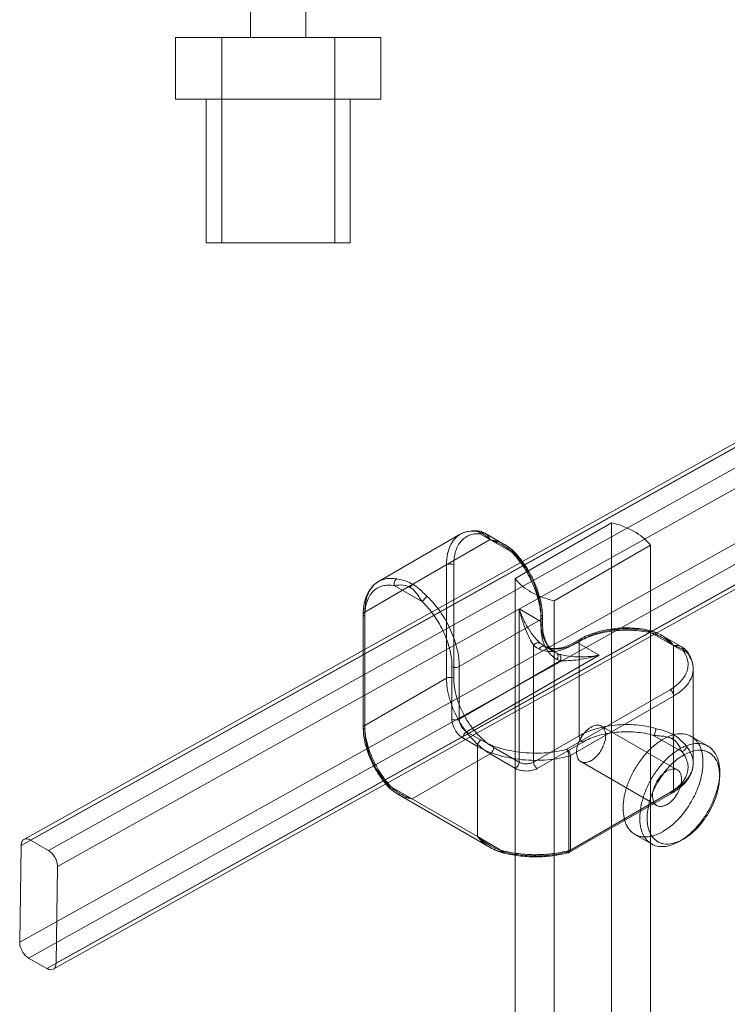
# Model space of a CAD drawing. Header units: millimetres. Extents: x -48 to 1379, y -71 to 1988.
# Tile 7 of 20: x 1116 to 1253, y 257 to 449. Entities that reach past the tile are written whole.
import ezdxf

# ---------------------------------------------------------------- set-up
doc = ezdxf.new("R2010")
doc.units = ezdxf.units.MM
doc.header["$MEASUREMENT"] = 0
doc.layers.add('Default', color=7, linetype='Continuous', true_color=0xffffff)
doc.layers.add('sichtbar', color=7, linetype='Continuous', true_color=0xffffff)

msp = doc.modelspace()

# ---------------------------------------------------------------- linework, layer by layer
at = {"layer": 'Default', "color": 131, "linetype": 'Continuous', "lineweight": 5, "true_color": 0xa0ffff}
for p, q in [((1146, 445.19), (1186, 445.19)), ((1155, 445.19), (1155, 405.19)), ((1177, 445.19), (1177, 405.19)), ((1146, 433.19), (1186, 433.19)), ((1152, 405.19), (1180, 405.19)), ((1230.86, 350.74), (1212.1, 339.91)), ((1230.86, 33.12), (1230.86, 350.74)), ((1219.68, 335.52), (1238.44, 346.36)), ((1238.44, 28.74), (1238.44, 346.36)), ((1212.1, 22.29), (1212.1, 339.91)), ((1219.68, 17.91), (1219.68, 335.52))]:
    msp.add_line(p, q, dxfattribs=at)
at = {"layer": 'Default', "color": 4, "linetype": 'Continuous', "lineweight": 5, "true_color": 0x00ffff}
for p, q in [((1275.38, 377.63), (1116.5, 289.11)), ((1276.09, 377.17), (1115.95, 287.94)), ((1276.12, 377.22), (1117.75, 288.98)), ((1279.65, 375.18), (1121.29, 286.94)), ((1283.16, 373.09), (1123.02, 283.86)), ((1115.67, 269.1), (1278.28, 359.7)), ((1117.41, 266.02), (1280.02, 356.62)), ((1120.94, 263.98), (1283.55, 354.58)), ((1122.74, 265.01), (1285.35, 355.62)), ((1122.19, 263.85), (1284.8, 354.45)), ((1185.53, 339.31), (1201.44, 348.49)), ((1192.2, 338.76), (1207.26, 347.45)), ((1212.04, 344.66), (1205.26, 348.58)), ((1210.1, 346.46), (1206.37, 348.62)), ((1207.26, 347.45), (1207.27, 347.46)), ((1198.75, 342.54), (1198.75, 320.47)), ((1200.17, 342.54), (1200.17, 320.47)), ((1182.84, 333.35), (1192.2, 338.76)), ((1194.07, 335.33), (1188.59, 338.5)), ((1217.14, 331.5), (1212.9, 333.95)), ((1212.9, 304.14), (1212.9, 333.95)), ((1182.55, 332.94), (1182.55, 310.88)), ((1182.84, 333.35), (1182.84, 332.54)), ((1182.84, 332.54), (1182.84, 310.47)), ((1201.23, 322.74), (1217.14, 331.92)), ((1217.14, 331.92), (1217.14, 332.74)), ((1217.14, 330.68), (1217.14, 331.92)), ((1217.43, 331.09), (1217.43, 332.33)), ((1244.95, 325.67), (1238.16, 329.59)), ((1223.71, 327.46), (1224.79, 328.09)), ((1224.21, 327.41), (1225.29, 328.04)), ((1244.42, 326.65), (1240.69, 328.8)), ((1215.72, 304.14), (1215.72, 326.87)), ((1217.71, 326.77), (1217.96, 326.64)), ((1219.61, 325.68), (1217.96, 326.64)), ((1223.5, 327.01), (1224.21, 327.41)), ((1228.45, 324.96), (1224.21, 327.41)), ((1224.58, 309.26), (1224.58, 327.63)), ((1242.97, 326.85), (1242.97, 326.83)), ((1242.97, 317.01), (1242.97, 326.83)), ((1201.23, 312.51), (1220.91, 323.88)), ((1202.64, 310.06), (1228.45, 324.96)), ((1220.08, 325.41), (1219.83, 325.54)), ((1199.81, 312.51), (1199.81, 322.74)), ((1201.23, 312.51), (1201.23, 322.74)), ((1246.78, 303.95), (1246.78, 322.32)), ((1182.84, 311.29), (1198.75, 320.47)), ((1242.26, 318.24), (1222.17, 306.64)), ((1242.96, 317.01), (1222.88, 305.41)), ((1242.96, 298.64), (1242.96, 317.01)), ((1243.68, 302.63), (1228.91, 311.16)), ((1204.76, 307.21), (1201.94, 308.84)), ((1205.47, 308.43), (1202.64, 310.06)), ((1215.72, 304.14), (1224.58, 309.26)), ((1244.55, 306.19), (1239.07, 309.35)), ((1204.76, 307.21), (1204.76, 289.65)), ((1207.95, 307), (1212.9, 304.14)), ((1216.43, 302.92), (1225.29, 308.03)), ((1192.04, 297), (1207.24, 305.78)), ((1207.24, 305.78), (1212.19, 302.92)), ((1222.58, 305.3), (1222.58, 286.92)), ((1222.88, 305.41), (1222.88, 287.04)), ((1239.68, 295.7), (1224.91, 304.24)), ((1204.76, 289.65), (1187.38, 299.69)), ((1207.26, 287.53), (1189.25, 297.93)), ((1242.76, 298.18), (1222.67, 286.59)), ((1242.96, 298.64), (1222.88, 287.04)), ((1209.99, 286.64), (1204.76, 289.65)), ((1115.95, 287.94), (1115.67, 269.1)), ((1121.29, 286.94), (1117.75, 288.98)), ((1222.88, 287.04), (1222.17, 286.64)), ((1123.02, 283.86), (1122.74, 265.01)), ((1120.94, 263.98), (1117.41, 266.02))]:
    msp.add_line(p, q, dxfattribs=at)
at = {"layer": 'Default', "color": 131, "linetype": 'Continuous', "lineweight": 5, "true_color": 0xa0ffff}
for centre, radius, start, end in [((1226.12, 331.4), 19.91, 68.1418, 76.2426), ((1228.2, 336.57), 14.33, 58.5912, 68.1418), ((1229.56, 338.81), 11.71, 48.5628, 58.5912), ((1232.13, 341.72), 7.83, 36.2903, 48.5628), ((1218.41, 344.54), 7.83, 216.2981, 228.5696), ((1220.98, 347.45), 11.71, 228.5696, 238.597), ((1222.34, 349.69), 14.34, 238.597, 248.1464), ((1224.42, 354.87), 19.91, 248.1464, 256.2463)]:
    msp.add_arc(centre, radius, start, end, dxfattribs=at)
at = {"layer": 'Default', "color": 4, "linetype": 'Continuous', "lineweight": 5, "true_color": 0x00ffff}
for centre, radius, start, end in [((1203.95, 344.15), 5.01, 102.0531, 119.9968), ((1203.62, 344.73), 4.35, 101.8655, 119.9998), ((1203.86, 343.57), 5.53, 85.8025, 101.8655), ((1204.18, 343.09), 6.09, 85.7887, 102.0531), ((1204.6, 348.51), 0.67, 103.5294, 119.9998), ((1204.01, 345.84), 3.26, 71.5886, 85.5264), ((1204.58, 348.59), 0.579, 85.7978, 103.5294), ((1204.35, 345.39), 3.79, 72.3678, 85.7873), ((1204.58, 348.58), 0.597, 47.098, 85.7978), ((1204.31, 348.29), 0.988, 17.2373, 47.098), ((1203.74, 345.02), 4.12, 59.1974, 71.5886), ((1204.14, 344.76), 4.45, 59.9944, 72.3678), ((1204.54, 343.92), 5.57, 138.4609, 154.7364), ((1203.61, 344.73), 4.34, 119.9998, 138.4609), ((1205.19, 344.05), 4.75, 139.9174, 152.4069), ((1204.81, 344.37), 4.25, 126.0357, 139.9174), ((1204.65, 344.58), 3.99, 111.6971, 126.0357), ((1204.73, 344.39), 4.19, 98.0249, 111.6971), ((1204.87, 343.35), 5.25, 85.806, 98.0249), ((1206.19, 346.42), 2.36, 104.1338, 113.3227), ((1205.91, 347.54), 1.2, 91.2343, 104.1338), ((1203.24, 344.18), 5.1, 54.6989, 59.1974), ((1205.9, 347.78), 0.962, 75.8204, 91.2343), ((1205.92, 347.83), 0.907, 59.9415, 75.8204), ((1202.2, 342.71), 6.9, 50.8311, 54.6989), ((1205.82, 347.66), 1.1, 45.6674, 59.9415), ((1201.65, 342.04), 7.76, 49.1713, 50.8311), ((1205.11, 346.94), 2.11, 35.3853, 45.6674), ((1200.17, 340.32), 10.04, 47.7117, 49.1713), ((1204.43, 346.45), 2.95, 32.0322, 35.3853), ((1224.9, 367.51), 26.72, 227.7117, 228.5945), ((1202.95, 345.53), 4.7, 29.3754, 32.0322), ((1215.3, 352.48), 9.47, 209.3754, 211.7986), ((1207.36, 347.63), 0.207, 228.5945, 238.6263), ((1207.33, 347.54), 0.0927, 211.7986, 236.4777), ((1208.6, 350.35), 3.2, 245.0863, 251.0054), ((1207.99, 349.51), 2.17, 250.6445, 260.4086), ((1204.87, 339.51), 8.27, 68.7189, 71.0054), ((1206.79, 342.4), 5.04, 76.203, 80.4086), ((1202.15, 332.53), 15.75, 67.6002, 68.7189), ((1205.68, 337.86), 9.71, 73.8943, 76.203), ((1203.08, 334.79), 13.31, 66.3831, 67.6002), ((1206.06, 339.17), 8.35, 71.404, 73.8943), ((1203.17, 334.98), 13.1, 63.4976, 66.3831), ((1206.13, 339.4), 8.11, 65.878, 71.404), ((1205.82, 343.31), 6.99, 154.7364, 168.7893), ((1207.8, 342.93), 7.6, 163.1194, 172.2369), ((1206.69, 343.26), 6.45, 152.4069, 163.1194), ((1203.82, 336.29), 11.64, 60.4354, 63.4976), ((1206.51, 340.24), 7.18, 60.006, 65.878), ((1204.43, 337.36), 10.41, 52.567, 60.4354), ((1205.08, 337.76), 10.05, 52.2176, 60.0107), ((1206.89, 340.9), 6.42, 47.2207, 60.006), ((1206.53, 340.11), 6.95, 42.9327, 52.567), ((1206.99, 340.22), 6.93, 42.8336, 52.2176), ((1207.98, 342.08), 4.81, 32.4407, 47.2207), ((1212.19, 343.85), 1.14, 101.7197, 119.9998), ((1211.98, 344.85), 0.119, 42.8033, 101.7197), ((1197.13, 331.1), 20.37, 32.7873, 42.8022), ((1212, 344.87), 0.103, 354.4005, 42.8033), ((1209.72, 342.54), 10.97, 168.7893, 180), ((1210.65, 342.54), 10.48, 172.2369, 179.9987), ((1196.2, 330.56), 21.02, 32.5494, 42.8025), ((1211.53, 344.91), 0.568, 334.2832, 354.4005), ((1197.84, 331.51), 19.36, 32.7989, 42.8031), ((1199.33, 341.54), 1.15, 102.9505, 119.9998), ((1199.46, 340.97), 1.74, 89.0963, 102.9505), ((1199.46, 340.99), 1.71, 76.0482, 89.0963), ((1199.6, 341.56), 1.13, 60.0002, 76.0482), ((1195.02, 329.81), 22.42, 22.6214, 32.5494), ((1196.68, 330.76), 20.74, 23.1342, 32.7989), ((1195.98, 330.35), 21.74, 23.0941, 32.7873), ((1188.03, 334.98), 5, 119.9994, 138.6913), ((1187.7, 335.55), 4.34, 119.9998, 138.4609), ((1187.72, 335.53), 4.36, 98.0928, 119.9998), ((1187.96, 333.8), 6.11, 79.6124, 98.0928), ((1189.92, 338.79), 1.37, 160.2091, 176.6814), ((1189.81, 338.82), 1.26, 142.1042, 160.2091), ((1189.49, 339.08), 0.846, 119.9998, 142.1042), ((1186.71, 326.78), 13.24, 71.4497, 79.7391), ((1188.65, 332.56), 7.14, 60.1564, 71.4497), ((1188.93, 334.19), 6.19, 138.6913, 155.472), ((1188.63, 334.73), 5.57, 138.4609, 154.7364), ((1187.69, 334.18), 4.53, 136.0759, 149.8874), ((1187.39, 334.47), 4.11, 120.9334, 136.0759), ((1187.37, 334.5), 4.08, 105.7285, 120.9334), ((1187.47, 334.14), 4.45, 91.7293, 105.7285), ((1187.52, 332.65), 5.94, 79.6201, 91.7293), ((1189.77, 338.79), 1.22, 176.6814, 194.1683), ((1189.72, 333.19), 5.43, 83.5933, 102.0869), ((1189.94, 335.11), 3.49, 60.4843, 83.5933), ((1193.22, 337.35), 1.76, 138.1541, 152.9316), ((1190.1, 335.46), 3.11, 46.4825, 59.9027), ((1192.79, 337.74), 1.17, 119.9998, 138.1541), ((1188.72, 332.73), 6.96, 53.4697, 59.969), ((1187.88, 333.12), 6.34, 37.0992, 46.4825), ((1186.38, 329.58), 10.88, 48.2729, 53.4697), ((1187.14, 330.43), 9.75, 46.197, 48.2729), ((1063.38, 201.38), 188.54, 45.7251, 46.197), ((1196.84, 330.56), 20.45, 12.3627, 22.6214), ((1198.25, 331.43), 19.03, 12.6557, 23.1342), ((1197.58, 331.04), 20, 12.5678, 23.0941), ((1190.15, 333.63), 7.53, 155.472, 168.9322), ((1193.81, 333.35), 10.97, 168.7893, 180), ((1189.91, 334.13), 6.99, 154.7364, 168.7893), ((1189.11, 333.36), 6.17, 149.8874, 161.7085), ((1179.24, 326.59), 17.17, 33.808, 37.0992), ((1214.63, 350.29), 25.43, 213.808, 216.0292), ((1195.21, 334.93), 1.21, 147.2736, 160.4353), ((1181.17, 322.04), 18.52, 34.8701, 45.8583), ((1196.38, 334.17), 2.6, 138.3033, 147.2736), ((1196.55, 334.02), 2.84, 130.0562, 138.3033), ((1195.96, 334.73), 1.91, 119.9998, 130.0562), ((1181.02, 321.97), 20.08, 34.7843, 45.8569), ((1204.08, 332.74), 13.06, 359.9958, 12.6557), ((1203.38, 332.33), 14.05, 0.0006, 12.5678), ((1193.67, 332.95), 11.12, 168.9322, 180.0033), ((1193.26, 332.54), 10.41, 171.6377, 179.9997), ((1190.27, 332.98), 7.39, 161.7085, 171.6377), ((1178.91, 320.51), 22.65, 24.3594, 34.7843), ((1231.05, 340.21), 19.2, 199.0381, 205.5044), ((1237.53, 339.63), 25.28, 192.9878, 197.6089), ((1203.04, 331.92), 14.1, 0, 12.3627), ((1182.9, 332.94), 0.346, 144.3426, 180), ((1182.9, 332.94), 0.346, 180, 215.6574), ((1183.21, 332.72), 0.73, 119.9998, 144.3426), ((1183.21, 333.17), 0.73, 215.6574, 240.0002), ((1179.21, 320.67), 20.91, 24.5311, 34.8701), ((1238.52, 339.94), 26.32, 197.6089, 202.1382), ((1230.75, 340.07), 18.88, 205.5044, 212.0267), ((1216.77, 332.11), 0.73, 35.6574, 60.0002), ((1216.77, 332.56), 0.73, 299.9998, 324.3426), ((1217.09, 332.33), 0.346, 0, 35.6574), ((1217.09, 332.33), 0.346, 324.3426, 0), ((1180.4, 321.18), 21.01, 13.3587, 24.3594), ((1236.71, 339.21), 24.37, 202.1382, 206.6972), ((1229.17, 339.08), 17.01, 212.0267, 218.9572), ((1228.11, 331.5), 10.97, 180, 191.2052), ((1216.77, 330.86), 0.73, 35.6574, 60.0002), ((1216.77, 331.31), 0.73, 299.9998, 324.3426), ((1228.83, 330.68), 11.69, 180, 192.2708), ((1217.09, 331.09), 0.346, 0, 35.6574), ((1217.09, 331.09), 0.346, 324.3426, 0), ((1228.38, 331.09), 10.95, 180.0381, 190.6178), ((1233.55, 309.36), 20.45, 97.3784, 107.6369), ((1233.59, 310.24), 20, 96.906, 107.4313), ((1233.6, 311.02), 19.03, 96.8661, 107.344), ((1233.81, 307.41), 22.42, 87.4507, 97.3784), ((1233.8, 308.52), 21.74, 87.2127, 96.906), ((1233.8, 309.33), 20.74, 87.2013, 96.8661), ((1233.87, 308.81), 21.02, 77.1977, 87.4507), ((1233.87, 310.7), 19.37, 77.1986, 87.2013), ((1233.87, 309.88), 20.37, 77.1979, 87.2127), ((1238.63, 329.27), 0.568, 125.593, 145.7169), ((1237.93, 324.66), 4.93, 72.7794, 87.3307), ((1238.36, 329.64), 0.103, 77.1699, 125.593), ((1236.83, 322.94), 6.98, 67.7827, 77.1234), ((1238.36, 329.63), 0.119, 18.2753, 77.1699), ((1237.38, 329.31), 1.14, 0, 18.2753), ((1180.54, 321.28), 19.45, 13.4559, 24.5311), ((1229.59, 335.63), 16.4, 206.6972, 212.2552), ((1223.07, 334.15), 9.16, 218.9572, 228.4054), ((1224.17, 330.72), 6.96, 191.2052, 205.2867), ((1224.38, 329.71), 7.14, 192.2708, 207.9923), ((1224.17, 330.31), 6.67, 190.6178, 204.1908), ((1222.93, 330.13), 5.58, 205.2867, 221.5543), ((1231.63, 315.42), 14.1, 107.6369, 119.9998), ((1225.31, 327.63), 0.73, 155.6573, 180), ((1224.96, 327.79), 0.346, 120.0005, 155.6573), ((1231.81, 315.92), 14.05, 107.4313, 119.9981), ((1224.96, 327.79), 0.346, 84.3433, 120.0005), ((1224.92, 327.4), 0.73, 60.0002, 84.3433), ((1231.82, 316.73), 13.06, 107.344, 120.003), ((1236.9, 322.34), 7.16, 67.4323, 76.8857), ((1237.51, 323.29), 6.36, 59.979, 72.7794), ((1235.67, 320.11), 10.04, 59.9977, 67.7827), ((1235.69, 319.41), 10.33, 59.5659, 67.4323), ((1237.08, 322.56), 7.21, 54.1199, 59.979), ((1235.03, 318.3), 11.62, 56.5015, 59.5659), ((1236.57, 321.85), 8.09, 48.588, 54.1199), ((1234.2, 317.04), 13.13, 53.6189, 56.5015), ((1236.26, 321.49), 8.56, 46.1011, 48.588), ((1186.63, 322.74), 13.19, 359.9972, 13.4559), ((1186.96, 322.74), 14.27, 0, 13.3587), ((1216.75, 326.19), 1.23, 108.3, 146.0692), ((1218.9, 330.44), 4.78, 228.3521, 236.0025), ((1218.83, 330.35), 4.66, 236.0025, 243.7485), ((1216.6, 326.62), 0.771, 60.0002, 108.3), ((1217.78, 325.61), 1.15, 113.0316, 151.2513), ((1218.87, 330.42), 4.74, 243.6753, 261.5976), ((1219.95, 330.62), 4.45, 228.3524, 234.1361), ((1217.61, 326.02), 0.709, 63.7518, 113.0316), ((1219.88, 330.52), 4.33, 234.1361, 240.0002), ((1219.55, 329.88), 3.61, 243.834, 262.4016), ((1219.92, 330.61), 4.43, 243.7485, 262.0281), ((1223.12, 329.04), 5.71, 207.9923, 224.9263), ((1222.76, 329.67), 5.12, 204.1908, 220.6298), ((1222, 329.31), 4.35, 221.5543, 240.0002), ((1221.68, 328.74), 3.69, 220.6298, 240.0147), ((1219.8, 331.72), 5.47, 262.4016, 277.4666), ((1220.13, 332.1), 5.94, 262.0281, 277.8042), ((1218.92, 333.48), 7.84, 277.0898, 289.7469), ((1219.61, 333.15), 6.92, 277.4666, 290.0319), ((1219.93, 333.53), 7.38, 277.8042, 290.0362), ((1217.54, 337.34), 11.94, 289.7469, 299.9957), ((1218.22, 336.98), 10.98, 290.0319, 299.9946), ((1218.66, 337.03), 11.11, 290.0362, 299.9998), ((1224.23, 327.01), 0.73, 155.6572, 180), ((1223.88, 327.16), 0.346, 120.0001, 155.6572), ((1223.88, 327.16), 0.346, 84.3432, 120.0001), ((1223.84, 326.78), 0.73, 60.0002, 84.3432), ((1233.94, 316.69), 13.56, 52.2478, 53.6189), ((1235.89, 321.12), 9.09, 43.6873, 46.1011), ((1233.09, 315.59), 14.95, 50.9416, 52.2478), ((1235.71, 320.94), 9.34, 42.5514, 43.6873), ((1443.16, 574.46), 318.43, 230.9416, 231.0468), ((1233.35, 318.77), 12.54, 41.5712, 42.5514), ((1248.57, 332.27), 7.8, 221.5712, 223.7134), ((1243.08, 327.03), 0.207, 223.7134, 236.8899), ((1243.09, 327.28), 0.449, 253.4462, 265.4235), ((1243.17, 327.28), 0.496, 245.6362, 251.4338), ((1253.11, 356.88), 31.71, 251.4338, 252.1584), ((1243.14, 327.91), 1.08, 265.4235, 273.148), ((1243.37, 323.83), 3.01, 91.4417, 93.148), ((1243.44, 320.98), 5.86, 90.2185, 91.4417), ((1240.04, 316.28), 10.93, 70.7679, 72.1584), ((1243.44, 321.52), 5.31, 87.7768, 90.2185), ((1243.54, 324.1), 2.74, 84.374, 87.7768), ((1241.13, 319.4), 7.63, 69.1034, 70.7679), ((1243.6, 324.75), 2.09, 74.1507, 84.374), ((1241.41, 320.14), 6.84, 65.2128, 69.1034), ((1243.87, 325.7), 1.09, 60.024, 74.1507), ((1242.15, 321.73), 5.09, 60.7011, 65.2128), ((1242.2, 322.81), 4.44, 47.6326, 60.0151), ((1243.96, 325.86), 0.91, 44.1756, 60.024), ((1243.93, 325.83), 0.96, 28.7522, 44.1756), ((1242.62, 322.57), 4.13, 48.346, 60.7011), ((1243.72, 325.71), 1.2, 15.8632, 28.7522), ((1242.6, 325.39), 2.36, 6.6857, 15.8632), ((1242.62, 323.26), 3.82, 34.2772, 47.6326), ((1219.11, 331.99), 6.33, 261.5976, 277.0898), ((1222.36, 328.28), 4.63, 224.9263, 243.7485), ((1222.2, 329.7), 4.78, 243.7485, 247.5731), ((1219.72, 324.78), 0.732, 9.9941, 60.0002), ((1219.27, 324.7), 1.19, 331.2513, 9.9941), ((1222.21, 327.89), 4.22, 243.1644, 247.5861), ((1221.86, 328.89), 3.9, 247.5731, 251.8057), ((1222.25, 327.99), 4.32, 247.5861, 251.9534), ((1223.56, 334), 9.3, 251.6812, 261.0423), ((1220.26, 324.51), 0.771, 11.6935, 60.0002), ((1219.8, 324.42), 1.23, 333.9625, 11.6935), ((1221.53, 341.19), 17.32, 267.9578, 273.3156), ((1224.76, 341.58), 16.97, 261.0423, 267.9673), ((1221.14, 347.94), 24.09, 273.3156, 277.859), ((1224.83, 343.48), 18.86, 267.9673, 274.4934), ((1220.84, 350.14), 26.3, 277.859, 282.3898), ((1224.8, 343.84), 19.23, 274.4934, 280.9571), ((1221.05, 349.16), 25.3, 282.3898, 287.0096), ((1245.16, 324.7), 0.988, 72.9012, 102.763), ((1240.6, 322.72), 5.25, 21.9762, 34.1897), ((1243.24, 323.26), 3.2, 34.2981, 48.346), ((1245.28, 325.08), 0.597, 34.2001, 72.9012), ((1241.58, 323.11), 4.19, 8.3031, 21.9762), ((1240.73, 321.99), 6.09, 17.9472, 34.2117), ((1245.3, 325.09), 0.579, 16.4694, 34.2001), ((1245.21, 325.06), 0.67, 0, 16.4694), ((1241.3, 321.95), 5.53, 18.1348, 34.1985), ((1241.76, 322.32), 5.01, 0, 17.9472), ((1200.38, 323.72), 1.13, 240.0002, 256.0482), ((1200.52, 324.28), 1.71, 256.0482, 269.0963), ((1200.52, 324.31), 1.74, 269.0963, 282.9505), ((1200.65, 323.73), 1.15, 282.9505, 299.9998), ((1241.52, 323.17), 4.25, 340.0836, 353.9647), ((1241.79, 323.14), 3.99, 353.9647, 8.3031), ((1242.44, 322.32), 4.34, 341.5382, 359.9996), ((1242.43, 322.32), 4.35, 359.9996, 18.1348), ((1199.33, 319.48), 1.15, 102.9505, 119.9998), ((1211.16, 320.47), 12.41, 180, 188.633), ((1199.46, 318.9), 1.74, 89.0963, 102.9505), ((1199.46, 318.93), 1.71, 76.0482, 89.0963), ((1199.6, 319.49), 1.13, 60.0002, 76.0482), ((1211.52, 320.47), 11.35, 180, 188.4266), ((1239.62, 324.25), 6.45, 316.8828, 327.5931), ((1241.06, 323.34), 4.75, 327.5931, 340.0836), ((1241.27, 322.71), 5.57, 325.2624, 341.5382), ((1215.41, 321.12), 16.71, 188.633, 196.0718), ((1215.32, 321.04), 15.2, 188.4266, 195.7075), ((1237.02, 327.32), 10.48, 300.0012, 307.7626), ((1241.68, 317.24), 1.15, 42.9508, 60.0002), ((1237.48, 326.51), 10.97, 299.9998, 311.21), ((1238.78, 325.04), 7.6, 307.7626, 316.8828), ((1240.1, 323.52), 6.99, 311.21, 325.2624), ((1217.23, 321.64), 18.6, 196.0718, 203.1206), ((1217.03, 321.52), 16.97, 195.7075, 203.086), ((1241.25, 316.84), 1.74, 29.0965, 42.9508), ((1241.27, 316.85), 1.71, 16.0482, 29.0965), ((1241.83, 317.01), 1.13, 0, 16.0482), ((1219.22, 322.49), 20.76, 203.1206, 209.7917), ((1218.95, 322.33), 19.05, 203.086, 210.0502), ((1203.26, 312.52), 3.45, 180.0687, 196.5449), ((1200.38, 313.5), 1.13, 240.0002, 256.0482), ((1200.52, 314.06), 1.71, 256.0482, 269.0963), ((1200.52, 314.08), 1.74, 269.0963, 282.9505), ((1200.65, 313.51), 1.15, 282.9505, 299.9998), ((1203.57, 312.51), 2.34, 180, 198.179), ((1218.94, 322.33), 19.05, 210.0502, 216.5452), ((1182.9, 310.88), 0.346, 144.3426, 180), ((1195.46, 310.88), 12.91, 180.0053, 192.3936), ((1182.9, 310.88), 0.346, 180, 215.6574), ((1183.21, 310.66), 0.73, 119.9998, 144.3426), ((1183.21, 311.1), 0.73, 215.6574, 240.0002), ((1195.82, 311.29), 12.98, 180, 192.361), ((1194.74, 310.47), 11.89, 180, 192.3265), ((1204.94, 313.01), 5.19, 196.5449, 209.9481), ((1204.89, 312.99), 5.14, 209.9481, 223.455), ((1219.25, 322.51), 20.8, 209.7917, 216.4512), ((1204.7, 312.89), 3.53, 198.179, 212.9423), ((1204.52, 312.77), 3.32, 212.9423, 225.1524), ((1217.45, 321.23), 17.2, 216.5452, 223.3807), ((1231.72, 296.9), 14.27, 106.6409, 119.9998), ((1228.96, 307.32), 4.18, 116.1171, 134.8072), ((1228.28, 308.71), 2.64, 92.7087, 116.1171), ((1233.65, 290.44), 21.01, 95.6404, 106.6409), ((1228.22, 309.98), 1.37, 60.0002, 92.7087), ((1228.24, 310), 1.34, 41.4933, 60.0002), ((1227.95, 309.75), 1.72, 25.1842, 41.4933), ((1227.56, 309.57), 2.15, 11.1645, 25.1842), ((1233.81, 288.81), 22.65, 85.2158, 95.6404), ((1234.02, 291.37), 20.08, 74.1434, 85.2158), ((1237.59, 310.69), 1.92, 349.7017, 0), ((1209.37, 201.84), 112.94, 73.803, 74.522), ((1201.62, 312.56), 18.91, 192.361, 202.595), ((1203.66, 311.82), 3.45, 223.455, 239.9774), ((1203.07, 308.84), 1.13, 163.9518, 180), ((1203.63, 308.68), 1.71, 150.9035, 163.9518), ((1203.65, 308.67), 1.74, 137.0492, 150.9035), ((1203.77, 312.01), 2.25, 225.1524, 240.0002), ((1203.22, 309.07), 1.15, 119.9998, 137.0492), ((1217.61, 321.3), 18.76, 216.4512, 223.4641), ((1216.22, 320.06), 15.49, 223.3807, 231.0563), ((1230.91, 305.39), 6.93, 149.3837, 164.082), ((1225.72, 309.26), 1.13, 180, 196.0482), ((1226.27, 309.42), 1.71, 196.0482, 209.0965), ((1226.29, 309.43), 1.74, 209.0965, 222.9508), ((1230.84, 305.43), 6.85, 134.8072, 149.3837), ((1231.88, 296.61), 13.19, 106.5438, 120.0021), ((1233.66, 290.61), 19.45, 95.4691, 106.5438), ((1225.36, 309.33), 4.38, 346.7038, 0), ((1226.36, 309.33), 3.38, 0, 11.1645), ((1233.8, 289.15), 20.91, 85.1302, 95.4691), ((1234.01, 291.53), 18.52, 74.1434, 85.1302), ((1238.15, 310.13), 1.2, 319.5647, 332.4383), ((1242.57, 345.19), 36.01, 264.4203, 265.9891), ((1236.94, 310.76), 2.56, 332.4383, 341.2359), ((1236.68, 310.85), 2.84, 341.2359, 349.7017), ((1245.93, 299.83), 10.1, 115.5273, 125.6464), ((1238.79, 291.26), 18.05, 82.8587, 85.9891), ((1237.13, 297.4), 13.43, 71.7177, 73.803), ((1240.24, 302.85), 6.37, 73.5161, 82.8587), ((1237.92, 299.8), 10.91, 66.5308, 71.7177), ((1245.07, 301.62), 8.12, 104.2258, 115.5273), ((1241.16, 305.98), 3.11, 60.1353, 73.5161), ((1239.48, 303.4), 6.97, 60.0435, 66.5308), ((1241.24, 309.63), 1.76, 327.0684, 341.8458), ((1240.94, 305.67), 3.49, 36.4069, 59.5161), ((1241.8, 309.45), 1.17, 341.8458, 360), ((1239.38, 303.27), 7.14, 48.5506, 59.844), ((1244.39, 304.34), 5.32, 90.2484, 104.2258), ((1235.34, 298.7), 13.24, 40.2615, 48.5506), ((1244.38, 305.22), 4.43, 75.8413, 90.2484), ((1244.57, 305.96), 3.67, 60.0002, 75.8413), ((1244.57, 305.95), 3.68, 41.8328, 60.0002), ((1200.79, 312.05), 18.36, 192.3936, 202.7739), ((1200.04, 311.63), 17.32, 192.3265, 202.5347), ((1216.24, 320), 16.87, 223.4641, 231.1037), ((1205.9, 307.21), 1.13, 163.9518, 180), ((1212.85, 321.21), 16.17, 240.0002, 246.5963), ((1206.45, 307.05), 1.71, 150.9035, 163.9518), ((1206.48, 307.03), 1.74, 137.0492, 150.9035), ((1206.05, 307.43), 1.15, 119.9998, 137.0492), ((1213.62, 322.55), 16.3, 240.0002, 252.7376), ((1213.46, 316.56), 12.45, 231.1037, 240.0002), ((1213.65, 316.89), 11.42, 231.0563, 240.0002), ((1206.26, 307.16), 1.71, 330.9035, 343.9518), ((1206.81, 307), 1.13, 343.9518, 0), ((1215.87, 329.79), 23.89, 252.7376, 263.2524), ((1216.26, 329.66), 23.77, 273.5829, 284.3902), ((1221.17, 305.87), 1.26, 25.0276, 37.5868), ((1221.59, 305.64), 1.15, 42.9508, 60.0002), ((1228.41, 306.1), 4.34, 164.082, 182.7008), ((1225.86, 309.03), 1.15, 222.9508, 240.0002), ((1222.86, 310.02), 6.98, 325.0605, 335.7701), ((1223.32, 309.81), 6.46, 335.7701, 346.7038), ((1249.9, 294.82), 16.51, 134.105, 142.0777), ((1248.46, 296.3), 14.44, 125.6464, 134.105), ((1249.35, 297.65), 10.45, 116.6903, 126.7075), ((1239.38, 304.52), 5.43, 17.9137, 36.4069), ((1248.44, 299.48), 8.4, 105.4575, 116.6903), ((1244.13, 307.48), 1.37, 304.2635, 321.7117), ((1244.24, 307.4), 1.23, 321.7117, 339.0083), ((1244.61, 307.26), 0.839, 339.0083, 0), ((1240.79, 303.3), 6.11, 21.9076, 40.3883), ((1247.65, 302.31), 5.46, 91.5127, 105.4575), ((1243.81, 305.28), 4.69, 25.7555, 41.8328), ((1247.63, 303.27), 4.51, 76.5683, 91.5127), ((1242.78, 304.78), 5.84, 11.3912, 25.7555), ((1247.82, 304.08), 3.67, 60.0002, 76.5683), ((1247.82, 304.08), 3.68, 42.0879, 60.0002), ((1202.25, 312.67), 19.95, 202.7739, 212.3169), ((1201.52, 312.25), 18.93, 202.5347, 212.194), ((1203.23, 313.23), 20.65, 202.595, 212.2233), ((1214.58, 325.22), 20.54, 246.5963, 252.4486), ((1206.66, 306.77), 1.15, 299.9998, 317.0492), ((1206.23, 307.17), 1.74, 317.0492, 330.9035), ((1215.22, 327.22), 22.64, 252.4486, 257.9788), ((1215.92, 330.53), 26.02, 257.9788, 263.1369), ((1216.13, 332.22), 27.73, 263.1369, 273.5262), ((1216.12, 331.9), 26.01, 263.2524, 273.5829), ((1216.27, 329.87), 25.37, 273.5262, 284.3902), ((1219.76, 305.21), 2.82, 16.6507, 25.0276), ((1221.16, 305.24), 1.74, 29.0965, 42.9508), ((1219.5, 305.14), 3.08, 9.1463, 16.6507), ((1220.5, 305.3), 2.08, 0, 9.1463), ((1222.23, 306.63), 1.38, 284.3902, 291.6286), ((1221.19, 305.26), 1.71, 16.0482, 29.0965), ((1222.36, 306.31), 1.03, 291.6286, 299.9998), ((1221.74, 305.41), 1.13, 0, 16.0482), ((1227.18, 306.04), 3.1, 182.7008, 194.2106), ((1226.1, 305.77), 1.99, 194.2106, 208.6016), ((1225.79, 305.6), 1.64, 208.6016, 223.498), ((1224.33, 308.72), 5.01, 300.9982, 313.6378), ((1223.55, 309.54), 6.14, 313.6378, 325.0605), ((1251.86, 293.29), 18.99, 142.0777, 149.5096), ((1251.97, 294.14), 14.83, 126.7075, 135.1124), ((1251.57, 294.43), 12.95, 125.9649, 138.9012), ((1249.64, 297.08), 9.66, 110.322, 125.9649), ((1244.21, 307.37), 1.23, 285.8315, 304.2635), ((1240.02, 302.34), 5.94, 28.2717, 40.3805), ((1241.33, 303.04), 4.45, 14.2728, 28.2717), ((1248.01, 301.49), 4.96, 88.4293, 110.322), ((1242.41, 303.95), 4.36, 0, 21.9076), ((1248.04, 302.46), 4, 77.2557, 88.4293), ((1239.42, 304.11), 9.26, 0, 11.3912), ((1248.17, 303.03), 3.41, 65.1475, 77.2557), ((1248.2, 303.12), 3.31, 51.8112, 65.1475), ((1248.02, 302.89), 3.61, 39.032, 51.8112), ((1247.09, 303.42), 4.66, 26.1867, 42.0879), ((1247.5, 302.46), 4.29, 16.476, 39.032), ((1246.07, 302.92), 5.79, 11.5617, 26.1867), ((1211.61, 303.91), 1.15, 299.9998, 317.0492), ((1213.91, 305.91), 3.46, 240.0526, 256.5471), ((1211.18, 304.32), 1.74, 317.0492, 330.9035), ((1211.21, 304.3), 1.71, 330.9035, 343.9518), ((1211.76, 304.14), 1.13, 343.9518, 0), ((1214.02, 306.09), 2.25, 240.0002, 254.8479), ((1214.3, 307.12), 3.32, 254.8479, 267.0577), ((1214.31, 307.34), 3.53, 267.0577, 281.8209), ((1214.56, 306.17), 2.34, 281.8209, 299.9998), ((1214.71, 305.91), 3.45, 283.4569, 299.9215), ((1216.86, 304.14), 1.13, 180, 196.0482), ((1217.41, 304.3), 1.71, 196.0482, 209.0965), ((1217.44, 304.32), 1.74, 209.0965, 222.9508), ((1217.01, 303.91), 1.15, 222.9508, 240.0002), ((1225.57, 305.39), 1.34, 223.498, 240.0002), ((1225.58, 305.4), 1.35, 240.0002, 264.3473), ((1225.64, 306.07), 2.02, 264.3473, 284.1664), ((1225.45, 306.86), 2.83, 284.1664, 300.9982), ((1251.93, 293.25), 19.08, 149.5096, 156.9673), ((1255.18, 291.38), 19.07, 143.0061, 150.4229), ((1254.85, 291.57), 17.3, 138.9012, 150.0868), ((1253.4, 292.72), 16.84, 135.1124, 143.0061), ((1243.06, 300.18), 2.64, 92.7087, 116.1171), ((1243, 301.44), 1.37, 60.0002, 92.7087), ((1241.66, 303.14), 4.11, 343.925, 359.0678), ((1241.7, 303.14), 4.08, 359.0678, 14.2728), ((1241.78, 303.95), 5, 341.3077, 0), ((1242.44, 303.95), 4.34, 341.5385, 0), ((1236.6, 304.11), 12.08, 346.3924, 0), ((1243.95, 301.41), 7.98, 0, 16.476), ((1242.69, 302.23), 9.25, 0, 11.5617), ((1201.42, 312.14), 18.96, 212.3169, 222.1053), ((1200.72, 311.74), 17.98, 212.194, 222.1058), ((1202.34, 312.67), 19.61, 212.2233, 222.1058), ((1214.31, 307.55), 5.14, 256.5471, 270.0558), ((1214.31, 307.6), 5.19, 270.0558, 283.4569), ((1245.62, 296.9), 6.85, 134.8072, 149.3837), ((1243.74, 298.79), 4.18, 116.1171, 134.8072), ((1243.01, 301.47), 1.34, 41.4933, 60.0002), ((1242.73, 301.22), 1.72, 25.1842, 41.4933), ((1242.34, 301.04), 2.15, 11.1645, 25.1842), ((1239.84, 304.07), 6.17, 318.2914, 330.1129), ((1241.14, 300.8), 3.38, 0, 11.1645), ((1240.1, 305.15), 6.99, 311.2101, 325.2628), ((1241.26, 303.25), 4.53, 330.1129, 343.925), ((1240.65, 304.33), 6.19, 324.5258, 341.3077), ((1241.27, 304.34), 5.57, 325.2628, 341.5385), ((1230.93, 305.48), 17.91, 335.2244, 346.3924), ((1240.59, 302.23), 11.35, 351.5719, 0), ((1241.57, 301.41), 10.36, 351.1802, 0), ((1187.89, 299.42), 0.571, 152.7598, 172.4411), ((1187.42, 299.49), 0.0946, 172.4411, 222.1058), ((1192.16, 303.79), 6.5, 222.1566, 231.9021), ((1187.43, 299.5), 0.111, 222.1058, 282.3939), ((1191.33, 302.13), 4.64, 211.8155, 226.8096), ((1187.2, 300.56), 1.2, 282.3939, 299.9998), ((1193.19, 304.46), 7.31, 222.4283, 239.2539), ((1249.87, 294.13), 16.84, 156.9673, 164.9055), ((1255.11, 291.41), 19, 150.4229, 157.8616), ((1254.82, 291.58), 17.27, 150.0868, 161.7861), ((1245.69, 296.86), 6.93, 149.3837, 164.082), ((1237.05, 307.25), 10.41, 300, 308.3622), ((1237.2, 307.81), 11.12, 299.9951, 311.0662), ((1237.48, 308.14), 10.97, 299.9998, 311.2101), ((1238.93, 304.88), 7.39, 308.3622, 318.2914), ((1238.1, 301.28), 6.46, 335.7701, 346.7038), ((1240.13, 300.8), 4.38, 346.7038, 0), ((1239.55, 305.11), 7.53, 311.0662, 324.5258), ((1236.79, 302.79), 15.19, 344.2899, 351.5719), ((1237.96, 301.97), 14.01, 343.599, 351.1802), ((1192.24, 303.1), 5.97, 226.8096, 240.023), ((1193.94, 306.04), 9.37, 231.9021, 240.0156), ((1192.75, 303.99), 7, 240.023, 251.5156), ((1196.02, 309.21), 12.85, 239.2539, 251.9292), ((1193.23, 305.42), 8.51, 251.5156, 261.9396), ((1247.92, 294.65), 14.82, 164.9055, 173.3453), ((1252.83, 292.34), 16.53, 157.8616, 165.8382), ((1243.19, 297.57), 4.34, 164.082, 182.7008), ((1241.96, 297.51), 3.1, 182.7008, 194.2106), ((1242.62, 298.87), 0.73, 240.0002, 264.343), ((1242.58, 298.48), 0.346, 264.343, 299.9998), ((1238.33, 301.01), 6.14, 313.6378, 325.0605), ((1242.58, 298.48), 0.346, 299.9998, 335.657), ((1242.24, 298.64), 0.73, 335.657, 0), ((1237.64, 301.49), 6.98, 325.0605, 335.7701), ((1229.75, 306.02), 19.21, 324.6106, 335.2244), ((1235.07, 303.27), 16.97, 336.9102, 344.2899), ((1236.44, 302.42), 15.61, 336.4166, 343.599), ((1243.55, 295.16), 10.42, 173.3453, 183.4134), ((1250.82, 292.85), 14.46, 165.8382, 174.3461), ((1250.34, 293.06), 12.54, 161.7861, 175.5225), ((1240.88, 297.24), 1.99, 194.2106, 208.6016), ((1240.57, 297.07), 1.64, 208.6016, 223.498), ((1240.35, 296.86), 1.34, 223.498, 240.0002), ((1240.36, 296.87), 1.35, 240.0002, 264.3473), ((1240.42, 297.54), 2.02, 264.3473, 284.1664), ((1240.22, 298.33), 2.83, 284.1664, 300.9982), ((1239.1, 300.19), 5.01, 300.9982, 313.6378), ((1233.16, 304.09), 19.05, 329.9448, 336.9102), ((1234.85, 303.11), 17.34, 329.6026, 336.4166), ((1241.52, 295.04), 8.38, 183.4134, 194.6076), ((1246.47, 293.28), 10.09, 174.3461, 184.5356), ((1247.08, 293.31), 9.28, 175.5225, 190.6629), ((1231.78, 304.58), 16.72, 313.2314, 324.6106), ((1233.17, 304.08), 19.04, 323.4486, 329.9448), ((1234.9, 303.08), 17.28, 322.7843, 329.6026), ((1238.69, 294.3), 5.46, 194.6076, 208.4897), ((1237.85, 293.85), 4.51, 208.4897, 223.4333), ((1244.49, 293.12), 8.1, 184.5356, 195.8291), ((1242.8, 292.51), 4.92, 190.6629, 211.5056), ((1233.91, 302.32), 13.61, 300.6402, 313.2314), ((1234.66, 302.98), 17.19, 316.6113, 323.4486), ((1236.43, 301.92), 15.36, 315.5522, 322.7843), ((1212.82, 296.5), 10.58, 220.363, 229.705), ((1215.45, 302.1), 16.41, 229.362, 240.4882), ((1237.24, 293.27), 3.67, 223.4333, 240.0002), ((1237.24, 293.27), 3.67, 240.0002, 251.5627), ((1237.37, 293.65), 4.07, 251.5627, 262.537), ((1241.8, 292.36), 5.31, 195.8291, 209.7911), ((1237.43, 294.1), 4.52, 262.537, 273.9772), ((1241.04, 291.93), 4.43, 209.7911, 224.1816), ((1237.32, 295.59), 6.02, 273.9772, 283.8903), ((1241.99, 292.01), 3.98, 211.5056, 223.6564), ((1236.92, 297.24), 7.72, 283.8903, 300.6402), ((1238.45, 298.64), 11.41, 300.0005, 308.9394), ((1239.71, 298.09), 10.3, 300.0005, 308.3389), ((1235.89, 301.81), 15.49, 308.9394, 316.6113), ((1237.57, 300.8), 13.76, 308.3389, 315.5522), ((1117.8, 287.92), 1.85, 154.6573, 179.1414), ((1116.94, 288.33), 0.894, 119.1261, 154.6573), ((1116.94, 288.33), 0.892, 84.2732, 119.1261), ((1116.85, 287.42), 1.81, 60.0002, 84.2732), ((1211.64, 295.1), 8.75, 229.705, 239.9811), ((1213.23, 297.87), 11.94, 239.9873, 247.0519), ((1211, 294), 7.47, 239.9811, 251.7962), ((1211.92, 295.87), 9.25, 240.4882, 255.3243), ((1240.5, 291.4), 3.67, 224.1816, 240.0002), ((1240.5, 291.4), 3.68, 240.0002, 258.2005), ((1241.56, 291.59), 3.37, 223.6564, 236.8538), ((1241.53, 291.55), 3.32, 236.8538, 249.1071), ((1240.71, 292.39), 4.69, 258.2005, 274.3004), ((1241.63, 291.83), 3.62, 249.1071, 260.8365), ((1241.74, 292.48), 4.28, 260.8365, 283.4752), ((1240.62, 293.54), 5.84, 274.3004, 288.6313), ((1239.53, 296.78), 9.26, 288.6313, 300.0005), ((1240.88, 296.08), 7.98, 283.4752, 300.0005), ((1119.89, 284.52), 2.8, 43.2673, 60.0002), ((1118.85, 283.54), 4.22, 29.6699, 43.2673), ((1118.82, 283.52), 4.26, 15.9172, 29.6699), ((1211.79, 294.46), 8.23, 247.0519, 255.5613), ((1210.45, 292.32), 5.71, 251.7962, 265.3261), ((1215.71, 310.81), 24.66, 255.6098, 263.0788), ((1210.63, 286.92), 1.05, 180, 199.662), ((1209.77, 286.62), 0.139, 199.662, 255.6098), ((1209.77, 286.6), 0.123, 255.6098, 301.4714), ((1215.74, 309.88), 24.15, 255.6179, 263.0249), ((1209.54, 286.98), 0.567, 301.4714, 322.4132), ((1215.72, 308.99), 23.08, 255.6098, 262.8452), ((1216.08, 313.85), 27.72, 263.0788, 270.1231), ((1216.08, 312.67), 26.96, 263.0249, 270.0348), ((1216.08, 311.83), 25.94, 262.8452, 269.6694), ((1216.08, 311.9), 26.01, 269.6694, 276.8145), ((1216.08, 312.66), 26.95, 270.0348, 277.0105), ((1216.08, 313.82), 27.69, 270.1231, 277.0479), ((1216.42, 309.05), 23.14, 276.8145, 284.3902), ((1216.42, 309.88), 24.15, 277.0105, 284.3808), ((1216.45, 310.79), 24.64, 277.0479, 284.3902), ((1222.53, 287.27), 0.73, 240.0002, 264.343), ((1222.62, 286.98), 0.567, 217.5868, 238.5286), ((1222.39, 286.6), 0.123, 238.5286, 284.3902), ((1222.17, 287.45), 1, 284.3902, 299.9986), ((1222.38, 286.62), 0.139, 284.3902, 340.338), ((1222.5, 286.89), 0.346, 264.343, 299.9998), ((1221.53, 286.92), 1.05, 340.338, 0), ((1222.23, 288.26), 1.38, 284.3902, 291.6286), ((1222.5, 286.89), 0.346, 299.9998, 335.657), ((1222.36, 287.94), 1.03, 291.6286, 299.9998), ((1222.15, 287.04), 0.73, 335.657, 0), ((1120.15, 283.91), 2.87, 359.1414, 15.9172), ((1118.54, 269.05), 2.87, 179.1414, 195.9172), ((1119.88, 269.43), 4.26, 195.9172, 209.6699), ((1119.84, 269.42), 4.22, 209.6699, 223.2673), ((1118.8, 268.44), 2.8, 223.2673, 240.0002), ((1120.89, 265.04), 1.85, 334.6573, 359.1414), ((1121.85, 265.54), 1.81, 240.0002, 264.2732), ((1121.76, 264.63), 0.892, 264.2732, 299.1261), ((1121.75, 264.63), 0.894, 299.1261, 334.6573)]:
    msp.add_arc(centre, radius, start, end, dxfattribs=at)
at = {"layer": 'sichtbar', "color": 131, "linetype": 'Continuous', "lineweight": 5, "true_color": 0xa0ffff}
for p, q in [((1160.63, 445.19), (1160.63, 779.19)), ((1171.37, 445.19), (1171.37, 779.19)), ((1146, 445.19), (1146, 433.19)), ((1186, 445.19), (1186, 433.19)), ((1152, 433.19), (1152, 405.19)), ((1180, 433.19), (1180, 405.19))]:
    msp.add_line(p, q, dxfattribs=at)
at = {"layer": 'sichtbar', "color": 4, "linetype": 'Continuous', "lineweight": 5, "true_color": 0x00ffff}
for p, q in [((1246.4, 309.14), (1249.66, 307.26)), ((1251.93, 301.41), (1251.93, 302.23)), ((1235.41, 290.09), (1238.66, 288.22)), ((1244.16, 288.76), (1244.87, 289.17))]:
    msp.add_line(p, q, dxfattribs=at)

doc.saveas('drawing.dxf')
